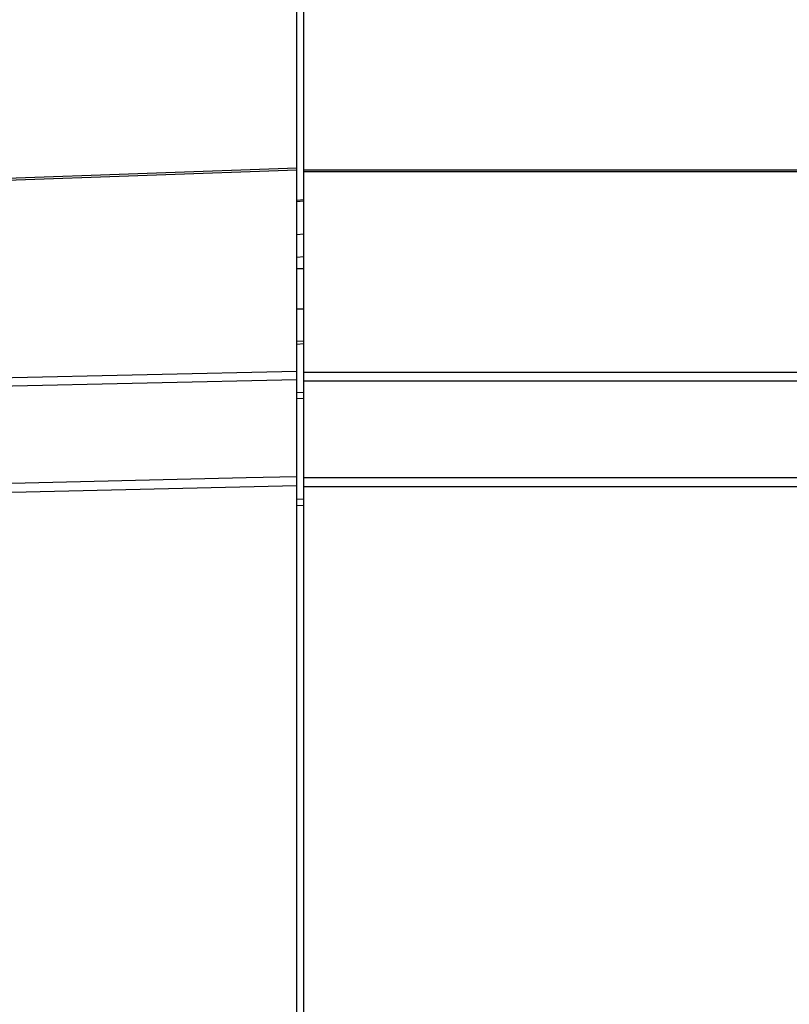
# Model space of a CAD drawing. Header units: millimetres. Extents: x 0 to 420, y 0 to 297.
# Tile 25 of 256: x 69 to 76, y 102 to 110. Entities that reach past the tile are written whole.
import ezdxf

# ---------------------------------------------------------------- set-up
doc = ezdxf.new("R2010")
doc.units = ezdxf.units.MM
doc.header["$LTSCALE"] = 23.1
doc.header["$PDMODE"] = 3
doc.header["$PDSIZE"] = 0.3125
doc.layers.get('0').update_dxf_attribs({"linetype": 'CONTINUOUS'})
doc.layers.get('Defpoints').update_dxf_attribs({"linetype": 'CONTINUOUS'})
doc.layers.add('02___PRT_ALL_AXES', color=7, linetype='CONTINUOUS')
doc.layers.add('DIM_PILOTEES', color=7, linetype='CONTINUOUS')
doc.styles.get("Standard").update_dxf_attribs({"font": 'txt', "width": 0.7})
doc.dimstyles.new('DIMSTYLE_9', dxfattribs={"dimtxt": 2.5, "dimasz": 3.5, "dimexe": 2, "dimexo": 0, "dimgap": 2.5, "dimtad": 1, "dimdsep": 46, "dimtxsty": 'Standard', "dimblk": '_FILLED', "dimblk1": '_FILLED', "dimblk2": '_FILLED', "dimcen": 0.09, "dimazin": 2, "dimtp": 0.5, "dimtm": 0.5, "dimtfac": 1, "dimtofl": 0, "dimtmove": 0, "dimatfit": 3, "dimldrblk": '_FILLED', "dimfxl": 0, "dimtolj": 1, "dimarcsym": 0})

# ---------------------------------------------------------------- blocks, each defined once
blk = doc.blocks.new('_FILLED')
at = {"color": 0, "linetype": 'ByBlock'}
blk.add_solid([(0, 0), (-1, 0.1429), (-1, -0.1429)], dxfattribs=at)
blk = doc.blocks.new('*D17')
at = {"layer": 'Defpoints', "color": 0, "linetype": 'Continuous'}
for p in [(26.5717, 84.3796), (72.5461, 83.0419), (116.9726, 71.1378), (76.5547, 37.2231)]:
    blk.add_point(p, dxfattribs=at)
at = {"layer": 'DIM_PILOTEES', "color": 0, "linetype": 'Continuous', "lineweight": -2}
for p, q in [((116.9726, 71.1378), (115.0408, 71.6554)), ((76.5547, 37.2231), (76.3804, 39.2155))]:
    blk.add_line(p, q, dxfattribs=at)
blk.add_arc((72.5461, 83.0419), 45.9938, 349.3611, 270.6389, dxfattribs=at)
at = {"layer": 'DIM_PILOTEES', "color": 0, "linetype": 'Continuous', "lineweight": -2, "xscale": 3.5, "yscale": 3.5, "zscale": 3.5}
for p, rotation in [((116.9726, 71.1378), 257.1805517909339), ((76.5547, 37.2231), 2.819448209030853)]:
    blk.add_blockref('_FILLED', p, dxfattribs=dict(at, rotation=rotation))
at = {"layer": 'DIM_PILOTEES', "color": 0, "linetype": 'Continuous', "insert": (60.1028, 133.353), "char_height": 2.5, "width": 26.732143, "attachment_point": 2, "rotation": 13.89194, "line_spacing_factor": 0.9}
blk.add_mtext('\\A1;{\\ftxt;\\W0.0001;\\H0.0001;\\~}{\\ftxt;\\W7.1285714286;\\H2.5; }{\\ftxt;\\W0.0001;\\H0.0001;\\~}', dxfattribs=at)

msp = doc.modelspace()

# ---------------------------------------------------------------- linework, layer by layer
at = {"color": 7, "linetype": 'Continuous'}
for p, q in [((71.586, 106.184), (71.586, 111.0966)), ((71.6461, 106.1738), (71.6461, 111.112)), ((71.586, 108.9422), (68.9581, 108.8489)), ((68.9687, 108.8348), (71.586, 108.9279)), ((71.6461, 108.9266), (78.5461, 108.9266)), ((71.6461, 108.9122), (78.5461, 108.9122)), ((71.6461, 108.667), (71.586, 108.6617)), ((71.586, 108.6514), (71.6461, 108.6568)), ((71.586, 108.3667), (71.6461, 108.3712)), ((71.586, 108.1698), (71.6461, 108.1744)), ((71.586, 108.0691), (71.6461, 108.0691)), ((71.586, 107.7208), (71.6461, 107.7208)), ((71.6461, 107.4398), (71.586, 107.4352)), ((71.6461, 107.4152), (71.586, 107.4106)), ((68.9537, 107.0472), (71.586, 107.106)), ((68.9687, 107.1205), (71.586, 107.1787)), ((71.6461, 107.1689), (78.5461, 107.169)), ((71.6461, 107.0961), (78.5461, 107.0961)), ((71.586, 106.993), (71.6461, 106.9964)), ((71.586, 106.9419), (71.6461, 106.9453)), ((71.1461, 106.2522), (68.9459, 106.2014)), ((71.586, 106.2624), (71.1461, 106.2522)), ((78.5461, 106.2523), (71.6461, 106.2522)), ((71.586, 106.184), (68.9477, 106.1229)), ((78.5461, 106.1738), (71.6461, 106.1738)), ((71.6461, 106.068), (71.586, 106.0645)), ((71.6461, 106.013), (71.586, 106.0095))]:
    msp.add_line(p, q, dxfattribs=at)
at = {"layer": '02___PRT_ALL_AXES', "color": 7, "linetype": 'Continuous'}
for p, q in [((71.586, 108.0706), (71.6461, 108.0706)), ((71.586, 98.2809), (71.586, 106.184)), ((71.6461, 98.2716), (71.6461, 106.1738))]:
    msp.add_line(p, q, dxfattribs=at)

# ---------------------------------------------------------------- dimensions: what is measured, and where the dimension line sits
at = {"layer": 'DIM_PILOTEES', "color": 2, "linetype": 'Continuous'}
dim = msp.add_angular_dim_3p(base=(26.5717, 84.3796), center=(72.5461, 83.0419), p1=(116.9726, 71.1378), p2=(76.5547, 37.2231), text='{\\ftxt;\\W0.0001;\\H0.0001;\\~}{\\ftxt;\\W7.1285714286;\\H2.5; }{\\ftxt;\\W0.0001;\\H0.0001;\\~}', dimstyle='DIMSTYLE_9', dxfattribs=at)
dim.commit()
dim.dimension.update_dxf_attribs({"geometry": '*D17', "text_midpoint": (61.5033, 127.6903), "dimtype": 165})

doc.saveas('drawing.dxf')
